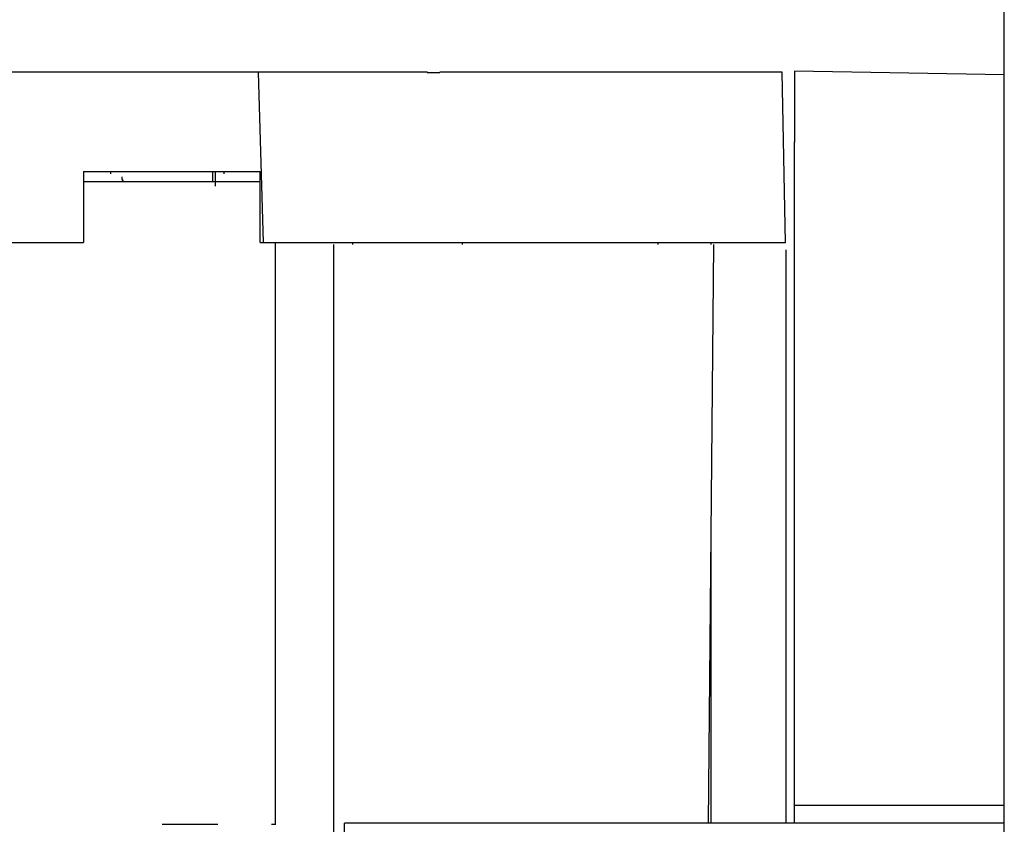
# Model space of a CAD drawing. Header units: millimetres. Extents: x 7187 to 8806, y -3756 to -2918.
# Tile 136 of 250: x 7706 to 7720, y -3224 to -3213. Entities that reach past the tile are written whole.
import ezdxf

# ---------------------------------------------------------------- set-up
doc = ezdxf.new("R2010")
doc.units = ezdxf.units.MM
doc.header["$LTSCALE"] = 3

msp = doc.modelspace()

# ---------------------------------------------------------------- linework, layer by layer
at = {"linetype": 'Continuous', "lineweight": 30}
for p, q in [((7720.268, -3251.626), (7720.268, -3036.226)), ((7709.768, -3213.848), (7705.661, -3213.848)), ((7709.837, -3216.248), (7709.768, -3213.848)), ((7712.147, -3213.848), (7709.768, -3213.848)), ((7717.14, -3213.848), (7712.321, -3213.848)), ((7717.188, -3216.248), (7717.14, -3213.848)), ((7717.312, -3213.83), (7720.268, -3213.881)), ((7717.312, -3224.176), (7717.312, -3214.83)), ((7707.305, -3215.248), (7707.305, -3216.248)), ((7707.305, -3215.248), (7709.79, -3215.248)), ((7707.684, -3215.248), (7707.684, -3215.277)), ((7709.125, -3215.392), (7709.125, -3215.248)), ((7709.159, -3215.452), (7709.159, -3215.248)), ((7709.284, -3215.277), (7709.284, -3215.248)), ((7709.79, -3216.248), (7709.79, -3215.248)), ((7708.414, -3215.392), (7707.305, -3215.392)), ((7709.79, -3215.392), (7709.188, -3215.392)), ((7705.593, -3216.248), (7707.305, -3216.248)), ((7709.79, -3216.248), (7709.837, -3216.248)), ((7709.837, -3216.248), (7712.166, -3216.248)), ((7710.008, -3224.443), (7710.008, -3216.248)), ((7711.09, -3216.248), (7711.09, -3216.276)), ((7712.341, -3216.248), (7717.188, -3216.248)), ((7712.64, -3216.276), (7712.64, -3216.248)), ((7715.39, -3216.248), (7715.39, -3216.276)), ((7716.14, -3216.276), (7716.14, -3216.248)), ((7710.828, -3240.576), (7710.828, -3216.276)), ((7716.101, -3224.426), (7716.178, -3216.276)), ((7717.19, -3216.348), (7717.19, -3224.426)), ((7716.14, -3224.426), (7716.14, -3220.297)), ((7717.312, -3224.426), (7717.312, -3224.176)), ((7720.268, -3224.176), (7717.312, -3224.176)), ((7720.268, -3224.426), (7710.978, -3224.426)), ((7710.978, -3232.426), (7710.978, -3224.426)), ((7713.868, -3224.425), (7713.868, -3224.426))]:
    msp.add_line(p, q, dxfattribs=at)
for points in [[(7712.142, -3213.851, 0), (7712.152, -3213.851, 0), (7712.152, -3213.851, 0), (7712.152, -3213.851, 0), (7712.152, -3213.851, 0), (7712.152, -3213.851, 0), (7712.152, -3213.851, 0), (7712.152, -3213.851, 0), (7712.152, -3213.851, 0), (7712.152, -3213.851, 0), (7712.152, -3213.851, 0), (7712.152, -3213.851, 0), (7712.152, -3213.851, 0), (7712.152, -3213.851, 0), (7712.152, -3213.851, 0), (7712.152, -3213.851, 0), (7712.152, -3213.851, 0), (7712.162, -3213.851, 0), (7712.162, -3213.851, 0), (7712.162, -3213.851, 0), (7712.162, -3213.851, 0), (7712.162, -3213.851, 0), (7712.162, -3213.851, 0), (7712.162, -3213.851, 0), (7712.162, -3213.851, 0), (7712.162, -3213.851, 0), (7712.162, -3213.851, 0), (7712.162, -3213.851, 0), (7712.162, -3213.851, 0), (7712.162, -3213.851, 0), (7712.162, -3213.851, 0), (7712.162, -3213.851, 0), (7712.172, -3213.851, 0), (7712.172, -3213.851, 0), (7712.172, -3213.851, 0), (7712.172, -3213.851, 0), (7712.172, -3213.851, 0), (7712.172, -3213.851, 0), (7712.172, -3213.851, 0), (7712.172, -3213.851, 0), (7712.172, -3213.851, 0), (7712.172, -3213.851, 0), (7712.172, -3213.851, 0), (7712.172, -3213.851, 0), (7712.172, -3213.851, 0), (7712.172, -3213.851, 0), (7712.182, -3213.851, 0), (7712.182, -3213.851, 0), (7712.182, -3213.851, 0), (7712.182, -3213.851, 0), (7712.182, -3213.851, 0), (7712.182, -3213.851, 0), (7712.182, -3213.851, 0), (7712.182, -3213.851, 0), (7712.182, -3213.851, 0), (7712.182, -3213.851, 0), (7712.182, -3213.851, 0), (7712.182, -3213.851, 0), (7712.182, -3213.851, 0), (7712.182, -3213.851, 0), (7712.192, -3213.851, 0), (7712.192, -3213.851, 0), (7712.192, -3213.851, 0), (7712.192, -3213.851, 0), (7712.192, -3213.851, 0), (7712.192, -3213.851, 0), (7712.192, -3213.851, 0), (7712.192, -3213.851, 0), (7712.192, -3213.851, 0), (7712.192, -3213.851, 0), (7712.192, -3213.851, 0), (7712.192, -3213.851, 0), (7712.192, -3213.851, 0), (7712.192, -3213.851, 0), (7712.202, -3213.851, 0), (7712.202, -3213.851, 0), (7712.202, -3213.851, 0), (7712.202, -3213.851, 0), (7712.202, -3213.851, 0), (7712.202, -3213.851, 0), (7712.202, -3213.851, 0), (7712.202, -3213.851, 0), (7712.202, -3213.851, 0), (7712.202, -3213.851, 0), (7712.202, -3213.851, 0), (7712.202, -3213.851, 0), (7712.202, -3213.851, 0), (7712.212, -3213.851, 0), (7712.212, -3213.851, 0), (7712.212, -3213.851, 0), (7712.212, -3213.851, 0), (7712.212, -3213.851, 0), (7712.212, -3213.851, 0), (7712.212, -3213.851, 0), (7712.212, -3213.851, 0), (7712.212, -3213.851, 0), (7712.212, -3213.851, 0), (7712.212, -3213.851, 0), (7712.212, -3213.851, 0), (7712.212, -3213.851, 0), (7712.222, -3213.851, 0), (7712.222, -3213.851, 0), (7712.222, -3213.851, 0), (7712.222, -3213.851, 0), (7712.222, -3213.851, 0), (7712.222, -3213.851, 0), (7712.222, -3213.851, 0), (7712.222, -3213.851, 0), (7712.222, -3213.851, 0), (7712.222, -3213.851, 0), (7712.222, -3213.851, 0), (7712.222, -3213.851, 0), (7712.232, -3213.851, 0), (7712.232, -3213.851, 0), (7712.232, -3213.851, 0), (7712.232, -3213.851, 0), (7712.232, -3213.851, 0), (7712.232, -3213.851, 0), (7712.232, -3213.851, 0), (7712.232, -3213.851, 0), (7712.232, -3213.851, 0), (7712.232, -3213.851, 0), (7712.232, -3213.851, 0), (7712.232, -3213.851, 0), (7712.242, -3213.851, 0), (7712.242, -3213.851, 0), (7712.242, -3213.851, 0), (7712.242, -3213.851, 0), (7712.242, -3213.851, 0), (7712.242, -3213.851, 0), (7712.242, -3213.851, 0), (7712.242, -3213.851, 0), (7712.242, -3213.851, 0), (7712.242, -3213.851, 0), (7712.242, -3213.851, 0), (7712.242, -3213.851, 0), (7712.242, -3213.851, 0), (7712.252, -3213.851, 0), (7712.252, -3213.851, 0), (7712.252, -3213.851, 0), (7712.252, -3213.851, 0), (7712.252, -3213.851, 0), (7712.252, -3213.851, 0), (7712.252, -3213.851, 0), (7712.252, -3213.851, 0), (7712.252, -3213.851, 0), (7712.252, -3213.851, 0), (7712.252, -3213.851, 0), (7712.252, -3213.851, 0), (7712.262, -3213.851, 0), (7712.262, -3213.851, 0), (7712.262, -3213.851, 0), (7712.262, -3213.851, 0), (7712.262, -3213.851, 0), (7712.262, -3213.851, 0), (7712.262, -3213.851, 0), (7712.262, -3213.851, 0), (7712.262, -3213.851, 0), (7712.262, -3213.851, 0), (7712.262, -3213.851, 0), (7712.272, -3213.851, 0), (7712.272, -3213.851, 0), (7712.272, -3213.851, 0), (7712.272, -3213.851, 0), (7712.272, -3213.851, 0), (7712.272, -3213.851, 0), (7712.272, -3213.851, 0), (7712.272, -3213.851, 0), (7712.272, -3213.851, 0), (7712.272, -3213.851, 0), (7712.272, -3213.851, 0), (7712.272, -3213.851, 0), (7712.282, -3213.851, 0), (7712.282, -3213.851, 0), (7712.282, -3213.851, 0), (7712.282, -3213.851, 0), (7712.282, -3213.851, 0), (7712.282, -3213.851, 0), (7712.282, -3213.851, 0), (7712.282, -3213.851, 0), (7712.282, -3213.851, 0), (7712.282, -3213.851, 0), (7712.282, -3213.851, 0), (7712.282, -3213.851, 0), (7712.292, -3213.851, 0), (7712.292, -3213.851, 0), (7712.292, -3213.851, 0), (7712.292, -3213.851, 0), (7712.292, -3213.851, 0), (7712.292, -3213.851, 0), (7712.292, -3213.851, 0), (7712.292, -3213.851, 0), (7712.292, -3213.851, 0), (7712.292, -3213.851, 0), (7712.292, -3213.851, 0), (7712.292, -3213.851, 0), (7712.302, -3213.851, 0), (7712.302, -3213.851, 0), (7712.302, -3213.851, 0), (7712.302, -3213.851, 0), (7712.302, -3213.851, 0), (7712.302, -3213.851, 0), (7712.302, -3213.851, 0), (7712.302, -3213.851, 0), (7712.302, -3213.851, 0), (7712.302, -3213.851, 0), (7712.302, -3213.851, 0), (7712.312, -3213.851, 0), (7712.312, -3213.851, 0), (7712.312, -3213.851, 0), (7712.312, -3213.851, 0), (7712.312, -3213.851, 0), (7712.312, -3213.851, 0), (7712.312, -3213.851, 0), (7712.312, -3213.851, 0), (7712.312, -3213.851, 0), (7712.312, -3213.851, 0), (7712.312, -3213.851, 0), (7712.312, -3213.851, 0), (7712.322, -3213.851, 0), (7712.322, -3213.851, 0), (7712.322, -3213.851, 0), (7712.322, -3213.851, 0), (7712.322, -3213.851, 0)], [(7717.312, -3213.831, 0), (7717.312, -3213.831, 0), (7717.312, -3213.831, 0), (7717.312, -3213.831, 0), (7717.312, -3213.831, 0), (7717.312, -3213.831, 0), (7717.312, -3213.831, 0), (7717.312, -3213.831, 0), (7717.312, -3213.841, 0), (7717.312, -3213.841, 0), (7717.312, -3213.841, 0), (7717.312, -3213.841, 0), (7717.312, -3213.841, 0), (7717.312, -3213.841, 0), (7717.312, -3213.841, 0), (7717.312, -3213.841, 0), (7717.312, -3213.841, 0), (7717.312, -3213.841, 0), (7717.312, -3213.841, 0), (7717.312, -3213.851, 0), (7717.312, -3213.851, 0), (7717.312, -3213.851, 0), (7717.312, -3213.851, 0), (7717.312, -3213.851, 0), (7717.312, -3213.851, 0), (7717.312, -3213.851, 0), (7717.312, -3213.851, 0), (7717.312, -3213.851, 0), (7717.312, -3213.861, 0), (7717.312, -3213.861, 0), (7717.312, -3213.861, 0), (7717.312, -3213.861, 0), (7717.312, -3213.861, 0), (7717.312, -3213.861, 0), (7717.312, -3213.861, 0), (7717.312, -3213.861, 0), (7717.312, -3213.871, 0), (7717.312, -3213.871, 0), (7717.312, -3213.871, 0), (7717.312, -3213.871, 0), (7717.312, -3213.871, 0), (7717.312, -3213.871, 0), (7717.312, -3213.881, 0), (7717.312, -3213.881, 0), (7717.312, -3213.881, 0), (7717.312, -3213.881, 0), (7717.312, -3213.881, 0), (7717.312, -3213.891, 0), (7717.312, -3213.891, 0), (7717.312, -3213.891, 0), (7717.312, -3213.891, 0), (7717.312, -3213.891, 0), (7717.312, -3213.901, 0), (7717.312, -3213.901, 0), (7717.312, -3213.901, 0), (7717.312, -3213.901, 0), (7717.312, -3213.911, 0), (7717.312, -3213.911, 0), (7717.312, -3213.911, 0), (7717.312, -3213.911, 0), (7717.312, -3213.921, 0), (7717.312, -3213.921, 0), (7717.312, -3213.921, 0), (7717.312, -3213.921, 0), (7717.312, -3213.931, 0), (7717.312, -3213.931, 0), (7717.312, -3213.931, 0), (7717.312, -3213.941, 0), (7717.312, -3213.941, 0), (7717.312, -3213.941, 0), (7717.312, -3213.951, 0), (7717.312, -3213.951, 0), (7717.312, -3213.951, 0), (7717.312, -3213.961, 0), (7717.312, -3213.961, 0), (7717.312, -3213.961, 0), (7717.312, -3213.971, 0), (7717.312, -3213.971, 0), (7717.312, -3213.971, 0), (7717.312, -3213.981, 0), (7717.312, -3213.981, 0), (7717.312, -3213.981, 0), (7717.312, -3213.991, 0), (7717.312, -3213.991, 0), (7717.312, -3214.001, 0), (7717.312, -3214.001, 0), (7717.312, -3214.001, 0), (7717.312, -3214.011, 0), (7717.312, -3214.011, 0), (7717.312, -3214.021, 0), (7717.312, -3214.021, 0), (7717.312, -3214.031, 0), (7717.312, -3214.031, 0), (7717.312, -3214.031, 0), (7717.312, -3214.041, 0), (7717.312, -3214.041, 0), (7717.312, -3214.051, 0), (7717.312, -3214.051, 0), (7717.312, -3214.061, 0), (7717.312, -3214.061, 0), (7717.312, -3214.071, 0), (7717.312, -3214.071, 0), (7717.312, -3214.071, 0), (7717.312, -3214.081, 0), (7717.312, -3214.081, 0), (7717.312, -3214.091, 0), (7717.312, -3214.091, 0), (7717.312, -3214.101, 0), (7717.312, -3214.101, 0), (7717.312, -3214.111, 0), (7717.312, -3214.111, 0), (7717.312, -3214.121, 0), (7717.312, -3214.121, 0), (7717.312, -3214.131, 0), (7717.312, -3214.131, 0), (7717.312, -3214.141, 0), (7717.312, -3214.141, 0), (7717.312, -3214.151, 0), (7717.312, -3214.151, 0), (7717.312, -3214.161, 0), (7717.312, -3214.171, 0), (7717.312, -3214.171, 0), (7717.312, -3214.181, 0), (7717.312, -3214.181, 0), (7717.312, -3214.191, 0), (7717.312, -3214.191, 0), (7717.312, -3214.201, 0), (7717.312, -3214.201, 0), (7717.312, -3214.211, 0), (7717.312, -3214.211, 0), (7717.312, -3214.221, 0), (7717.312, -3214.231, 0), (7717.312, -3214.231, 0), (7717.312, -3214.241, 0), (7717.312, -3214.241, 0), (7717.312, -3214.251, 0), (7717.312, -3214.251, 0), (7717.312, -3214.261, 0), (7717.312, -3214.271, 0), (7717.312, -3214.271, 0), (7717.312, -3214.281, 0), (7717.312, -3214.281, 0), (7717.312, -3214.291, 0), (7717.312, -3214.291, 0), (7717.312, -3214.301, 0), (7717.312, -3214.311, 0), (7717.312, -3214.311, 0), (7717.312, -3214.321, 0), (7717.312, -3214.321, 0), (7717.312, -3214.331, 0), (7717.312, -3214.341, 0), (7717.312, -3214.341, 0), (7717.312, -3214.351, 0), (7717.312, -3214.361, 0), (7717.312, -3214.361, 0), (7717.312, -3214.371, 0), (7717.312, -3214.371, 0), (7717.312, -3214.381, 0), (7717.312, -3214.391, 0), (7717.312, -3214.391, 0), (7717.312, -3214.401, 0), (7717.312, -3214.411, 0), (7717.312, -3214.411, 0), (7717.312, -3214.421, 0), (7717.312, -3214.421, 0), (7717.312, -3214.431, 0), (7717.312, -3214.441, 0), (7717.312, -3214.441, 0), (7717.312, -3214.451, 0), (7717.312, -3214.461, 0), (7717.312, -3214.461, 0), (7717.312, -3214.471, 0), (7717.312, -3214.481, 0), (7717.312, -3214.481, 0), (7717.312, -3214.491, 0), (7717.312, -3214.501, 0), (7717.312, -3214.501, 0), (7717.312, -3214.511, 0), (7717.312, -3214.521, 0), (7717.312, -3214.521, 0), (7717.312, -3214.531, 0), (7717.312, -3214.541, 0), (7717.312, -3214.541, 0), (7717.312, -3214.551, 0), (7717.312, -3214.561, 0), (7717.312, -3214.561, 0), (7717.312, -3214.571, 0), (7717.312, -3214.581, 0), (7717.312, -3214.581, 0), (7717.312, -3214.591, 0), (7717.312, -3214.601, 0), (7717.312, -3214.601, 0), (7717.312, -3214.611, 0), (7717.312, -3214.621, 0), (7717.312, -3214.631, 0), (7717.312, -3214.631, 0), (7717.312, -3214.641, 0), (7717.312, -3214.651, 0), (7717.312, -3214.651, 0), (7717.312, -3214.661, 0), (7717.312, -3214.671, 0), (7717.312, -3214.671, 0), (7717.312, -3214.681, 0), (7717.312, -3214.691, 0), (7717.312, -3214.691, 0), (7717.312, -3214.701, 0), (7717.312, -3214.711, 0), (7717.312, -3214.721, 0), (7717.312, -3214.721, 0), (7717.312, -3214.731, 0), (7717.312, -3214.741, 0), (7717.312, -3214.741, 0), (7717.312, -3214.751, 0), (7717.312, -3214.761, 0), (7717.312, -3214.761, 0), (7717.312, -3214.771, 0), (7717.312, -3214.781, 0), (7717.312, -3214.791, 0), (7717.312, -3214.791, 0), (7717.312, -3214.801, 0), (7717.312, -3214.811, 0), (7717.312, -3214.811, 0), (7717.312, -3214.821, 0), (7717.312, -3214.831, 0)], [(7707.842, -3215.321, 0), (7707.842, -3215.321, 0), (7707.842, -3215.321, 0), (7707.842, -3215.331, 0), (7707.842, -3215.331, 0), (7707.842, -3215.331, 0), (7707.842, -3215.331, 0), (7707.842, -3215.331, 0), (7707.842, -3215.331, 0), (7707.842, -3215.331, 0), (7707.842, -3215.331, 0), (7707.842, -3215.331, 0), (7707.842, -3215.331, 0), (7707.842, -3215.331, 0), (7707.842, -3215.331, 0), (7707.842, -3215.331, 0), (7707.842, -3215.331, 0), (7707.842, -3215.331, 0), (7707.842, -3215.331, 0), (7707.842, -3215.331, 0), (7707.842, -3215.331, 0), (7707.842, -3215.341, 0), (7707.842, -3215.341, 0), (7707.842, -3215.341, 0), (7707.842, -3215.341, 0), (7707.842, -3215.341, 0), (7707.842, -3215.341, 0), (7707.842, -3215.341, 0), (7707.842, -3215.341, 0), (7707.842, -3215.341, 0), (7707.842, -3215.341, 0), (7707.842, -3215.341, 0), (7707.842, -3215.341, 0), (7707.842, -3215.341, 0), (7707.842, -3215.341, 0), (7707.842, -3215.341, 0), (7707.842, -3215.341, 0), (7707.842, -3215.341, 0), (7707.842, -3215.341, 0), (7707.842, -3215.351, 0), (7707.842, -3215.351, 0), (7707.842, -3215.351, 0), (7707.842, -3215.351, 0), (7707.842, -3215.351, 0), (7707.842, -3215.351, 0), (7707.842, -3215.351, 0), (7707.842, -3215.351, 0), (7707.842, -3215.351, 0), (7707.842, -3215.351, 0), (7707.842, -3215.351, 0), (7707.842, -3215.351, 0), (7707.842, -3215.351, 0), (7707.842, -3215.351, 0), (7707.842, -3215.351, 0), (7707.842, -3215.351, 0), (7707.842, -3215.351, 0), (7707.842, -3215.351, 0), (7707.842, -3215.351, 0), (7707.842, -3215.351, 0), (7707.842, -3215.361, 0), (7707.842, -3215.361, 0), (7707.842, -3215.361, 0), (7707.842, -3215.361, 0), (7707.842, -3215.361, 0), (7707.842, -3215.361, 0), (7707.842, -3215.361, 0), (7707.842, -3215.361, 0), (7707.842, -3215.361, 0), (7707.842, -3215.361, 0), (7707.842, -3215.361, 0), (7707.842, -3215.361, 0), (7707.852, -3215.361, 0), (7707.852, -3215.361, 0), (7707.852, -3215.361, 0), (7707.852, -3215.361, 0), (7707.852, -3215.361, 0), (7707.852, -3215.361, 0), (7707.852, -3215.361, 0), (7707.852, -3215.361, 0), (7707.852, -3215.361, 0), (7707.852, -3215.361, 0), (7707.852, -3215.371, 0), (7707.852, -3215.371, 0), (7707.852, -3215.371, 0), (7707.852, -3215.371, 0), (7707.852, -3215.371, 0), (7707.852, -3215.371, 0), (7707.852, -3215.371, 0), (7707.852, -3215.371, 0), (7707.852, -3215.371, 0), (7707.852, -3215.371, 0), (7707.852, -3215.371, 0), (7707.852, -3215.371, 0), (7707.852, -3215.371, 0), (7707.852, -3215.371, 0), (7707.852, -3215.371, 0), (7707.852, -3215.371, 0), (7707.852, -3215.371, 0), (7707.852, -3215.371, 0), (7707.852, -3215.371, 0), (7707.852, -3215.371, 0), (7707.852, -3215.371, 0), (7707.852, -3215.371, 0), (7707.852, -3215.371, 0), (7707.852, -3215.371, 0), (7707.852, -3215.371, 0), (7707.852, -3215.371, 0), (7707.852, -3215.371, 0), (7707.852, -3215.381, 0), (7707.852, -3215.381, 0), (7707.852, -3215.381, 0), (7707.862, -3215.381, 0), (7707.862, -3215.381, 0), (7707.862, -3215.381, 0), (7707.862, -3215.381, 0), (7707.862, -3215.381, 0), (7707.862, -3215.381, 0), (7707.862, -3215.381, 0), (7707.862, -3215.381, 0), (7707.862, -3215.381, 0), (7707.862, -3215.381, 0), (7707.862, -3215.381, 0), (7707.862, -3215.381, 0), (7707.862, -3215.381, 0), (7707.862, -3215.381, 0), (7707.862, -3215.381, 0), (7707.862, -3215.381, 0), (7707.862, -3215.381, 0), (7707.862, -3215.381, 0), (7707.862, -3215.381, 0), (7707.862, -3215.381, 0), (7707.862, -3215.381, 0), (7707.862, -3215.381, 0), (7707.862, -3215.381, 0), (7707.862, -3215.381, 0), (7707.862, -3215.381, 0), (7707.862, -3215.381, 0), (7707.862, -3215.381, 0), (7707.862, -3215.381, 0), (7707.872, -3215.381, 0), (7707.872, -3215.381, 0), (7707.872, -3215.391, 0), (7707.872, -3215.391, 0), (7707.872, -3215.391, 0), (7707.872, -3215.391, 0), (7707.872, -3215.391, 0), (7707.872, -3215.391, 0), (7707.872, -3215.391, 0), (7707.872, -3215.391, 0), (7707.872, -3215.391, 0), (7707.872, -3215.391, 0), (7707.872, -3215.391, 0), (7707.872, -3215.391, 0), (7707.872, -3215.391, 0), (7707.872, -3215.391, 0), (7707.872, -3215.391, 0), (7707.872, -3215.391, 0), (7707.872, -3215.391, 0), (7707.872, -3215.391, 0), (7707.872, -3215.391, 0)], [(7709.192, -3215.391, 0), (7709.182, -3215.391, 0), (7709.182, -3215.391, 0), (7709.182, -3215.391, 0), (7709.182, -3215.391, 0), (7709.182, -3215.391, 0), (7709.182, -3215.391, 0), (7709.182, -3215.391, 0), (7709.172, -3215.391, 0), (7709.172, -3215.391, 0), (7709.172, -3215.391, 0), (7709.172, -3215.391, 0), (7709.172, -3215.391, 0), (7709.172, -3215.391, 0), (7709.172, -3215.391, 0), (7709.172, -3215.391, 0), (7709.162, -3215.391, 0), (7709.162, -3215.391, 0), (7709.162, -3215.391, 0), (7709.162, -3215.391, 0), (7709.162, -3215.391, 0), (7709.162, -3215.391, 0), (7709.162, -3215.391, 0), (7709.152, -3215.391, 0), (7709.152, -3215.391, 0), (7709.152, -3215.391, 0), (7709.152, -3215.391, 0), (7709.152, -3215.391, 0), (7709.152, -3215.391, 0), (7709.152, -3215.391, 0), (7709.142, -3215.391, 0), (7709.142, -3215.391, 0), (7709.142, -3215.391, 0), (7709.142, -3215.391, 0), (7709.142, -3215.391, 0), (7709.142, -3215.391, 0), (7709.142, -3215.391, 0), (7709.132, -3215.391, 0), (7709.132, -3215.391, 0), (7709.132, -3215.391, 0), (7709.132, -3215.391, 0), (7709.132, -3215.391, 0), (7709.132, -3215.391, 0), (7709.122, -3215.391, 0), (7709.122, -3215.391, 0), (7709.122, -3215.391, 0), (7709.122, -3215.391, 0), (7709.122, -3215.391, 0), (7709.122, -3215.391, 0), (7709.112, -3215.391, 0), (7709.112, -3215.391, 0), (7709.112, -3215.391, 0), (7709.112, -3215.391, 0), (7709.112, -3215.391, 0), (7709.112, -3215.391, 0), (7709.102, -3215.391, 0), (7709.102, -3215.391, 0), (7709.102, -3215.391, 0), (7709.102, -3215.391, 0), (7709.102, -3215.391, 0), (7709.102, -3215.391, 0), (7709.092, -3215.391, 0), (7709.092, -3215.391, 0), (7709.092, -3215.391, 0), (7709.092, -3215.391, 0), (7709.092, -3215.391, 0), (7709.082, -3215.391, 0), (7709.082, -3215.391, 0), (7709.082, -3215.391, 0), (7709.082, -3215.391, 0), (7709.082, -3215.391, 0), (7709.072, -3215.391, 0), (7709.072, -3215.391, 0), (7709.072, -3215.391, 0), (7709.072, -3215.391, 0), (7709.072, -3215.391, 0), (7709.072, -3215.391, 0), (7709.062, -3215.391, 0), (7709.062, -3215.391, 0), (7709.062, -3215.391, 0), (7709.062, -3215.391, 0), (7709.062, -3215.391, 0), (7709.052, -3215.391, 0), (7709.052, -3215.391, 0), (7709.052, -3215.391, 0), (7709.052, -3215.391, 0), (7709.042, -3215.391, 0), (7709.042, -3215.391, 0), (7709.042, -3215.391, 0), (7709.042, -3215.391, 0), (7709.042, -3215.391, 0), (7709.032, -3215.391, 0), (7709.032, -3215.391, 0), (7709.032, -3215.391, 0), (7709.032, -3215.391, 0), (7709.032, -3215.391, 0), (7709.022, -3215.391, 0), (7709.022, -3215.391, 0), (7709.022, -3215.391, 0), (7709.022, -3215.391, 0), (7709.022, -3215.391, 0), (7709.012, -3215.391, 0), (7709.012, -3215.391, 0), (7709.012, -3215.391, 0), (7709.012, -3215.391, 0), (7709.002, -3215.391, 0), (7709.002, -3215.391, 0), (7709.002, -3215.391, 0), (7709.002, -3215.391, 0), (7709.002, -3215.391, 0), (7708.992, -3215.391, 0), (7708.992, -3215.391, 0), (7708.992, -3215.391, 0), (7708.992, -3215.391, 0), (7708.982, -3215.391, 0), (7708.982, -3215.391, 0), (7708.982, -3215.391, 0), (7708.982, -3215.391, 0), (7708.982, -3215.391, 0), (7708.972, -3215.391, 0), (7708.972, -3215.391, 0), (7708.972, -3215.391, 0), (7708.972, -3215.391, 0), (7708.962, -3215.391, 0), (7708.962, -3215.391, 0), (7708.962, -3215.391, 0), (7708.962, -3215.391, 0), (7708.952, -3215.391, 0), (7708.952, -3215.391, 0), (7708.952, -3215.391, 0), (7708.952, -3215.391, 0), (7708.952, -3215.391, 0), (7708.942, -3215.391, 0), (7708.942, -3215.391, 0), (7708.942, -3215.391, 0), (7708.942, -3215.391, 0), (7708.932, -3215.391, 0), (7708.932, -3215.391, 0), (7708.932, -3215.391, 0), (7708.932, -3215.391, 0), (7708.922, -3215.391, 0), (7708.922, -3215.391, 0), (7708.922, -3215.391, 0), (7708.922, -3215.391, 0), (7708.912, -3215.391, 0), (7708.912, -3215.391, 0), (7708.912, -3215.391, 0), (7708.912, -3215.391, 0), (7708.902, -3215.391, 0), (7708.902, -3215.391, 0), (7708.902, -3215.391, 0), (7708.902, -3215.391, 0), (7708.892, -3215.391, 0), (7708.892, -3215.391, 0), (7708.892, -3215.391, 0), (7708.892, -3215.391, 0), (7708.882, -3215.391, 0), (7708.882, -3215.391, 0), (7708.882, -3215.391, 0), (7708.882, -3215.391, 0), (7708.872, -3215.391, 0), (7708.872, -3215.391, 0), (7708.872, -3215.391, 0), (7708.872, -3215.391, 0), (7708.862, -3215.391, 0), (7708.862, -3215.391, 0), (7708.862, -3215.391, 0), (7708.862, -3215.391, 0), (7708.852, -3215.391, 0), (7708.852, -3215.391, 0), (7708.852, -3215.391, 0), (7708.852, -3215.391, 0), (7708.842, -3215.391, 0), (7708.842, -3215.391, 0), (7708.842, -3215.391, 0), (7708.842, -3215.391, 0), (7708.832, -3215.391, 0), (7708.832, -3215.391, 0), (7708.832, -3215.391, 0), (7708.832, -3215.391, 0), (7708.822, -3215.391, 0), (7708.822, -3215.391, 0), (7708.822, -3215.391, 0), (7708.822, -3215.391, 0), (7708.812, -3215.391, 0), (7708.812, -3215.391, 0), (7708.812, -3215.391, 0), (7708.812, -3215.391, 0), (7708.802, -3215.391, 0), (7708.802, -3215.391, 0), (7708.802, -3215.391, 0), (7708.802, -3215.391, 0), (7708.792, -3215.391, 0), (7708.792, -3215.391, 0), (7708.792, -3215.391, 0), (7708.792, -3215.391, 0), (7708.782, -3215.391, 0), (7708.782, -3215.391, 0), (7708.782, -3215.391, 0), (7708.782, -3215.391, 0), (7708.772, -3215.391, 0), (7708.772, -3215.391, 0), (7708.772, -3215.391, 0), (7708.772, -3215.391, 0), (7708.762, -3215.391, 0), (7708.762, -3215.391, 0), (7708.762, -3215.391, 0), (7708.752, -3215.391, 0), (7708.752, -3215.391, 0), (7708.752, -3215.391, 0), (7708.752, -3215.391, 0), (7708.742, -3215.391, 0), (7708.742, -3215.391, 0), (7708.742, -3215.391, 0), (7708.742, -3215.391, 0), (7708.732, -3215.391, 0), (7708.732, -3215.391, 0), (7708.732, -3215.391, 0), (7708.732, -3215.391, 0), (7708.722, -3215.391, 0), (7708.722, -3215.391, 0), (7708.722, -3215.391, 0), (7708.722, -3215.391, 0), (7708.712, -3215.391, 0), (7708.712, -3215.391, 0), (7708.712, -3215.391, 0), (7708.712, -3215.391, 0), (7708.702, -3215.391, 0), (7708.702, -3215.391, 0), (7708.702, -3215.391, 0), (7708.702, -3215.391, 0), (7708.692, -3215.391, 0), (7708.692, -3215.391, 0), (7708.692, -3215.391, 0), (7708.692, -3215.391, 0), (7708.682, -3215.391, 0), (7708.682, -3215.391, 0), (7708.682, -3215.391, 0), (7708.672, -3215.391, 0), (7708.672, -3215.391, 0), (7708.672, -3215.391, 0), (7708.672, -3215.391, 0), (7708.662, -3215.391, 0), (7708.662, -3215.391, 0), (7708.662, -3215.391, 0), (7708.662, -3215.391, 0), (7708.652, -3215.391, 0), (7708.652, -3215.391, 0), (7708.652, -3215.391, 0), (7708.652, -3215.391, 0), (7708.642, -3215.391, 0), (7708.642, -3215.391, 0), (7708.642, -3215.391, 0), (7708.642, -3215.391, 0), (7708.632, -3215.391, 0), (7708.632, -3215.391, 0), (7708.632, -3215.391, 0), (7708.632, -3215.391, 0), (7708.622, -3215.391, 0), (7708.622, -3215.391, 0), (7708.622, -3215.391, 0), (7708.622, -3215.391, 0), (7708.612, -3215.391, 0), (7708.612, -3215.391, 0), (7708.612, -3215.391, 0), (7708.612, -3215.391, 0), (7708.602, -3215.391, 0), (7708.602, -3215.391, 0), (7708.602, -3215.391, 0), (7708.602, -3215.391, 0), (7708.592, -3215.391, 0), (7708.592, -3215.391, 0), (7708.592, -3215.391, 0), (7708.592, -3215.391, 0), (7708.582, -3215.391, 0), (7708.582, -3215.391, 0), (7708.582, -3215.391, 0), (7708.582, -3215.391, 0), (7708.572, -3215.391, 0), (7708.572, -3215.391, 0), (7708.572, -3215.391, 0), (7708.572, -3215.391, 0), (7708.562, -3215.391, 0), (7708.562, -3215.391, 0), (7708.562, -3215.391, 0), (7708.562, -3215.391, 0), (7708.552, -3215.391, 0), (7708.552, -3215.391, 0), (7708.552, -3215.391, 0), (7708.552, -3215.391, 0), (7708.542, -3215.391, 0), (7708.542, -3215.391, 0), (7708.542, -3215.391, 0), (7708.542, -3215.391, 0), (7708.542, -3215.391, 0), (7708.532, -3215.391, 0), (7708.532, -3215.391, 0), (7708.532, -3215.391, 0), (7708.532, -3215.391, 0), (7708.522, -3215.391, 0), (7708.522, -3215.391, 0), (7708.522, -3215.391, 0), (7708.522, -3215.391, 0), (7708.512, -3215.391, 0), (7708.512, -3215.391, 0), (7708.512, -3215.391, 0), (7708.512, -3215.391, 0), (7708.512, -3215.391, 0), (7708.502, -3215.391, 0), (7708.502, -3215.391, 0), (7708.502, -3215.391, 0), (7708.502, -3215.391, 0), (7708.492, -3215.391, 0), (7708.492, -3215.391, 0), (7708.492, -3215.391, 0), (7708.492, -3215.391, 0), (7708.492, -3215.391, 0), (7708.482, -3215.391, 0), (7708.482, -3215.391, 0), (7708.482, -3215.391, 0), (7708.482, -3215.391, 0), (7708.472, -3215.391, 0), (7708.472, -3215.391, 0), (7708.472, -3215.391, 0), (7708.472, -3215.391, 0), (7708.472, -3215.391, 0), (7708.462, -3215.391, 0), (7708.462, -3215.391, 0), (7708.462, -3215.391, 0), (7708.462, -3215.391, 0), (7708.462, -3215.391, 0), (7708.452, -3215.391, 0), (7708.452, -3215.391, 0), (7708.452, -3215.391, 0), (7708.452, -3215.391, 0), (7708.442, -3215.391, 0), (7708.442, -3215.391, 0), (7708.442, -3215.391, 0), (7708.442, -3215.391, 0), (7708.442, -3215.391, 0), (7708.432, -3215.391, 0), (7708.432, -3215.391, 0), (7708.432, -3215.391, 0), (7708.432, -3215.391, 0), (7708.432, -3215.391, 0), (7708.422, -3215.391, 0), (7708.422, -3215.391, 0), (7708.422, -3215.391, 0), (7708.422, -3215.391, 0), (7708.422, -3215.391, 0), (7708.412, -3215.391, 0), (7708.412, -3215.391, 0)], [(7712.342, -3216.251, 0), (7712.342, -3216.251, 0), (7712.342, -3216.251, 0), (7712.342, -3216.251, 0), (7712.342, -3216.251, 0), (7712.332, -3216.251, 0), (7712.332, -3216.251, 0), (7712.332, -3216.251, 0), (7712.332, -3216.251, 0), (7712.332, -3216.251, 0), (7712.332, -3216.251, 0), (7712.332, -3216.251, 0), (7712.332, -3216.251, 0), (7712.332, -3216.251, 0), (7712.332, -3216.251, 0), (7712.332, -3216.251, 0), (7712.322, -3216.251, 0), (7712.322, -3216.251, 0), (7712.322, -3216.251, 0), (7712.322, -3216.251, 0), (7712.322, -3216.251, 0), (7712.322, -3216.251, 0), (7712.322, -3216.251, 0), (7712.322, -3216.251, 0), (7712.322, -3216.251, 0), (7712.322, -3216.251, 0), (7712.322, -3216.251, 0), (7712.322, -3216.251, 0), (7712.312, -3216.251, 0), (7712.312, -3216.251, 0), (7712.312, -3216.251, 0), (7712.312, -3216.251, 0), (7712.312, -3216.251, 0), (7712.312, -3216.251, 0), (7712.312, -3216.251, 0), (7712.312, -3216.251, 0), (7712.312, -3216.251, 0), (7712.312, -3216.251, 0), (7712.312, -3216.251, 0), (7712.312, -3216.251, 0), (7712.302, -3216.251, 0), (7712.302, -3216.251, 0), (7712.302, -3216.251, 0), (7712.302, -3216.251, 0), (7712.302, -3216.251, 0), (7712.302, -3216.251, 0), (7712.302, -3216.251, 0), (7712.302, -3216.251, 0), (7712.302, -3216.251, 0), (7712.302, -3216.251, 0), (7712.302, -3216.251, 0), (7712.292, -3216.251, 0), (7712.292, -3216.251, 0), (7712.292, -3216.251, 0), (7712.292, -3216.251, 0), (7712.292, -3216.251, 0), (7712.292, -3216.251, 0), (7712.292, -3216.251, 0), (7712.292, -3216.251, 0), (7712.292, -3216.251, 0), (7712.292, -3216.251, 0), (7712.292, -3216.251, 0), (7712.292, -3216.251, 0), (7712.282, -3216.251, 0), (7712.282, -3216.251, 0), (7712.282, -3216.251, 0), (7712.282, -3216.251, 0), (7712.282, -3216.251, 0), (7712.282, -3216.251, 0), (7712.282, -3216.251, 0), (7712.282, -3216.251, 0), (7712.282, -3216.251, 0), (7712.282, -3216.251, 0), (7712.282, -3216.251, 0), (7712.282, -3216.251, 0), (7712.272, -3216.251, 0), (7712.272, -3216.251, 0), (7712.272, -3216.251, 0), (7712.272, -3216.251, 0), (7712.272, -3216.251, 0), (7712.272, -3216.251, 0), (7712.272, -3216.251, 0), (7712.272, -3216.251, 0), (7712.272, -3216.251, 0), (7712.272, -3216.251, 0), (7712.272, -3216.251, 0), (7712.272, -3216.251, 0), (7712.262, -3216.251, 0), (7712.262, -3216.251, 0), (7712.262, -3216.251, 0), (7712.262, -3216.251, 0), (7712.262, -3216.251, 0), (7712.262, -3216.251, 0), (7712.262, -3216.251, 0), (7712.262, -3216.251, 0), (7712.262, -3216.251, 0), (7712.262, -3216.251, 0), (7712.262, -3216.251, 0), (7712.262, -3216.251, 0), (7712.252, -3216.251, 0), (7712.252, -3216.251, 0), (7712.252, -3216.251, 0), (7712.252, -3216.251, 0), (7712.252, -3216.251, 0), (7712.252, -3216.251, 0), (7712.252, -3216.251, 0), (7712.252, -3216.251, 0), (7712.252, -3216.251, 0), (7712.252, -3216.251, 0), (7712.252, -3216.251, 0), (7712.252, -3216.251, 0), (7712.242, -3216.251, 0), (7712.242, -3216.251, 0), (7712.242, -3216.251, 0), (7712.242, -3216.251, 0), (7712.242, -3216.251, 0), (7712.242, -3216.251, 0), (7712.242, -3216.251, 0), (7712.242, -3216.251, 0), (7712.242, -3216.251, 0), (7712.242, -3216.251, 0), (7712.242, -3216.251, 0), (7712.242, -3216.251, 0), (7712.242, -3216.251, 0), (7712.232, -3216.251, 0), (7712.232, -3216.251, 0), (7712.232, -3216.251, 0), (7712.232, -3216.251, 0), (7712.232, -3216.251, 0), (7712.232, -3216.251, 0), (7712.232, -3216.251, 0), (7712.232, -3216.251, 0), (7712.232, -3216.251, 0), (7712.232, -3216.251, 0), (7712.232, -3216.251, 0), (7712.232, -3216.251, 0), (7712.232, -3216.251, 0), (7712.222, -3216.251, 0), (7712.222, -3216.251, 0), (7712.222, -3216.251, 0), (7712.222, -3216.251, 0), (7712.222, -3216.251, 0), (7712.222, -3216.251, 0), (7712.222, -3216.251, 0), (7712.222, -3216.251, 0), (7712.222, -3216.251, 0), (7712.222, -3216.251, 0), (7712.222, -3216.251, 0), (7712.222, -3216.251, 0), (7712.222, -3216.251, 0), (7712.212, -3216.251, 0), (7712.212, -3216.251, 0), (7712.212, -3216.251, 0), (7712.212, -3216.251, 0), (7712.212, -3216.251, 0), (7712.212, -3216.251, 0), (7712.212, -3216.251, 0), (7712.212, -3216.251, 0), (7712.212, -3216.251, 0), (7712.212, -3216.251, 0), (7712.212, -3216.251, 0), (7712.212, -3216.251, 0), (7712.212, -3216.251, 0), (7712.202, -3216.251, 0), (7712.202, -3216.251, 0), (7712.202, -3216.251, 0), (7712.202, -3216.251, 0), (7712.202, -3216.251, 0), (7712.202, -3216.251, 0), (7712.202, -3216.251, 0), (7712.202, -3216.251, 0), (7712.202, -3216.251, 0), (7712.202, -3216.251, 0), (7712.202, -3216.251, 0), (7712.202, -3216.251, 0), (7712.202, -3216.251, 0), (7712.202, -3216.251, 0), (7712.192, -3216.251, 0), (7712.192, -3216.251, 0), (7712.192, -3216.251, 0), (7712.192, -3216.251, 0), (7712.192, -3216.251, 0), (7712.192, -3216.251, 0), (7712.192, -3216.251, 0), (7712.192, -3216.251, 0), (7712.192, -3216.251, 0), (7712.192, -3216.251, 0), (7712.192, -3216.251, 0), (7712.192, -3216.251, 0), (7712.192, -3216.251, 0), (7712.192, -3216.251, 0), (7712.192, -3216.251, 0), (7712.182, -3216.251, 0), (7712.182, -3216.251, 0), (7712.182, -3216.251, 0), (7712.182, -3216.251, 0), (7712.182, -3216.251, 0), (7712.182, -3216.251, 0), (7712.182, -3216.251, 0), (7712.182, -3216.251, 0), (7712.182, -3216.251, 0), (7712.182, -3216.251, 0), (7712.182, -3216.251, 0), (7712.182, -3216.251, 0), (7712.182, -3216.251, 0), (7712.182, -3216.251, 0), (7712.182, -3216.251, 0), (7712.172, -3216.251, 0), (7712.172, -3216.251, 0), (7712.172, -3216.251, 0), (7712.172, -3216.251, 0), (7712.172, -3216.251, 0), (7712.172, -3216.251, 0), (7712.172, -3216.251, 0), (7712.172, -3216.251, 0), (7712.172, -3216.251, 0), (7712.172, -3216.251, 0), (7712.172, -3216.251, 0), (7712.172, -3216.251, 0), (7712.172, -3216.251, 0), (7712.172, -3216.251, 0), (7712.172, -3216.251, 0), (7712.162, -3216.251, 0), (7712.162, -3216.251, 0)], [(7708.412, -3224.441, 0), (7708.412, -3224.441, 0), (7708.422, -3224.441, 0), (7708.422, -3224.441, 0), (7708.422, -3224.441, 0), (7708.422, -3224.441, 0), (7708.422, -3224.441, 0), (7708.432, -3224.441, 0), (7708.432, -3224.441, 0), (7708.432, -3224.441, 0), (7708.432, -3224.441, 0), (7708.432, -3224.441, 0), (7708.442, -3224.441, 0), (7708.442, -3224.441, 0), (7708.442, -3224.441, 0), (7708.442, -3224.441, 0), (7708.442, -3224.441, 0), (7708.452, -3224.441, 0), (7708.452, -3224.441, 0), (7708.452, -3224.441, 0), (7708.452, -3224.441, 0), (7708.462, -3224.441, 0), (7708.462, -3224.441, 0), (7708.462, -3224.441, 0), (7708.462, -3224.441, 0), (7708.462, -3224.441, 0), (7708.472, -3224.441, 0), (7708.472, -3224.441, 0), (7708.472, -3224.441, 0), (7708.472, -3224.441, 0), (7708.472, -3224.441, 0), (7708.482, -3224.441, 0), (7708.482, -3224.441, 0), (7708.482, -3224.441, 0), (7708.482, -3224.441, 0), (7708.492, -3224.441, 0), (7708.492, -3224.441, 0), (7708.492, -3224.441, 0), (7708.492, -3224.441, 0), (7708.492, -3224.441, 0), (7708.502, -3224.441, 0), (7708.502, -3224.441, 0), (7708.502, -3224.441, 0), (7708.502, -3224.441, 0), (7708.512, -3224.441, 0), (7708.512, -3224.441, 0), (7708.512, -3224.441, 0), (7708.512, -3224.441, 0), (7708.512, -3224.441, 0), (7708.522, -3224.441, 0), (7708.522, -3224.441, 0), (7708.522, -3224.441, 0), (7708.522, -3224.441, 0), (7708.532, -3224.441, 0), (7708.532, -3224.441, 0), (7708.532, -3224.441, 0), (7708.532, -3224.441, 0), (7708.542, -3224.441, 0), (7708.542, -3224.441, 0), (7708.542, -3224.441, 0), (7708.542, -3224.441, 0), (7708.542, -3224.441, 0), (7708.552, -3224.441, 0), (7708.552, -3224.441, 0), (7708.552, -3224.441, 0), (7708.552, -3224.441, 0), (7708.562, -3224.441, 0), (7708.562, -3224.441, 0), (7708.562, -3224.441, 0), (7708.562, -3224.441, 0), (7708.572, -3224.441, 0), (7708.572, -3224.441, 0), (7708.572, -3224.441, 0), (7708.572, -3224.441, 0), (7708.582, -3224.441, 0), (7708.582, -3224.441, 0), (7708.582, -3224.441, 0), (7708.582, -3224.441, 0), (7708.592, -3224.441, 0), (7708.592, -3224.441, 0), (7708.592, -3224.441, 0), (7708.592, -3224.441, 0), (7708.602, -3224.441, 0), (7708.602, -3224.441, 0), (7708.602, -3224.441, 0), (7708.602, -3224.441, 0), (7708.612, -3224.441, 0), (7708.612, -3224.441, 0), (7708.612, -3224.441, 0), (7708.612, -3224.441, 0), (7708.622, -3224.441, 0), (7708.622, -3224.441, 0), (7708.622, -3224.441, 0), (7708.622, -3224.441, 0), (7708.632, -3224.441, 0), (7708.632, -3224.441, 0), (7708.632, -3224.441, 0), (7708.632, -3224.441, 0), (7708.642, -3224.441, 0), (7708.642, -3224.441, 0), (7708.642, -3224.441, 0), (7708.642, -3224.441, 0), (7708.652, -3224.441, 0), (7708.652, -3224.441, 0), (7708.652, -3224.441, 0), (7708.652, -3224.441, 0), (7708.662, -3224.441, 0), (7708.662, -3224.441, 0), (7708.662, -3224.441, 0), (7708.662, -3224.441, 0), (7708.672, -3224.441, 0), (7708.672, -3224.441, 0), (7708.672, -3224.441, 0), (7708.672, -3224.441, 0), (7708.682, -3224.441, 0), (7708.682, -3224.441, 0), (7708.682, -3224.441, 0), (7708.692, -3224.441, 0), (7708.692, -3224.441, 0), (7708.692, -3224.441, 0), (7708.692, -3224.441, 0), (7708.702, -3224.441, 0), (7708.702, -3224.441, 0), (7708.702, -3224.441, 0), (7708.702, -3224.441, 0), (7708.712, -3224.441, 0), (7708.712, -3224.441, 0), (7708.712, -3224.441, 0), (7708.712, -3224.441, 0), (7708.722, -3224.441, 0), (7708.722, -3224.441, 0), (7708.722, -3224.441, 0), (7708.722, -3224.441, 0), (7708.732, -3224.441, 0), (7708.732, -3224.441, 0), (7708.732, -3224.441, 0), (7708.732, -3224.441, 0), (7708.742, -3224.441, 0), (7708.742, -3224.441, 0), (7708.742, -3224.441, 0), (7708.742, -3224.441, 0), (7708.752, -3224.441, 0), (7708.752, -3224.441, 0), (7708.752, -3224.441, 0), (7708.752, -3224.441, 0), (7708.762, -3224.441, 0), (7708.762, -3224.441, 0), (7708.762, -3224.441, 0), (7708.772, -3224.441, 0), (7708.772, -3224.441, 0), (7708.772, -3224.441, 0), (7708.772, -3224.441, 0), (7708.782, -3224.441, 0), (7708.782, -3224.441, 0), (7708.782, -3224.441, 0), (7708.782, -3224.441, 0), (7708.792, -3224.441, 0), (7708.792, -3224.441, 0), (7708.792, -3224.441, 0), (7708.792, -3224.441, 0), (7708.802, -3224.441, 0), (7708.802, -3224.441, 0), (7708.802, -3224.441, 0), (7708.802, -3224.441, 0), (7708.812, -3224.441, 0), (7708.812, -3224.441, 0), (7708.812, -3224.441, 0), (7708.812, -3224.441, 0), (7708.822, -3224.441, 0), (7708.822, -3224.441, 0), (7708.822, -3224.441, 0), (7708.822, -3224.441, 0), (7708.832, -3224.441, 0), (7708.832, -3224.441, 0), (7708.832, -3224.441, 0), (7708.832, -3224.441, 0), (7708.842, -3224.441, 0), (7708.842, -3224.441, 0), (7708.842, -3224.441, 0), (7708.842, -3224.441, 0), (7708.852, -3224.441, 0), (7708.852, -3224.441, 0), (7708.852, -3224.441, 0), (7708.852, -3224.441, 0), (7708.862, -3224.441, 0), (7708.862, -3224.441, 0), (7708.862, -3224.441, 0), (7708.862, -3224.441, 0), (7708.872, -3224.441, 0), (7708.872, -3224.441, 0), (7708.872, -3224.441, 0), (7708.872, -3224.441, 0), (7708.882, -3224.441, 0), (7708.882, -3224.441, 0), (7708.882, -3224.441, 0), (7708.882, -3224.441, 0), (7708.892, -3224.441, 0), (7708.892, -3224.441, 0), (7708.892, -3224.441, 0), (7708.892, -3224.441, 0), (7708.902, -3224.441, 0), (7708.902, -3224.441, 0), (7708.902, -3224.441, 0), (7708.902, -3224.441, 0), (7708.912, -3224.441, 0), (7708.912, -3224.441, 0), (7708.912, -3224.441, 0), (7708.912, -3224.441, 0), (7708.922, -3224.441, 0), (7708.922, -3224.441, 0), (7708.922, -3224.441, 0), (7708.922, -3224.441, 0), (7708.932, -3224.441, 0), (7708.932, -3224.441, 0), (7708.932, -3224.441, 0), (7708.932, -3224.441, 0), (7708.942, -3224.441, 0), (7708.942, -3224.441, 0), (7708.942, -3224.441, 0), (7708.942, -3224.441, 0), (7708.952, -3224.441, 0), (7708.952, -3224.441, 0), (7708.952, -3224.441, 0), (7708.952, -3224.441, 0), (7708.952, -3224.441, 0), (7708.962, -3224.441, 0), (7708.962, -3224.441, 0), (7708.962, -3224.441, 0), (7708.962, -3224.441, 0), (7708.972, -3224.441, 0), (7708.972, -3224.441, 0), (7708.972, -3224.441, 0), (7708.972, -3224.441, 0), (7708.982, -3224.441, 0), (7708.982, -3224.441, 0), (7708.982, -3224.441, 0), (7708.982, -3224.441, 0), (7708.982, -3224.441, 0), (7708.992, -3224.441, 0), (7708.992, -3224.441, 0), (7708.992, -3224.441, 0), (7708.992, -3224.441, 0), (7709.002, -3224.441, 0), (7709.002, -3224.441, 0), (7709.002, -3224.441, 0), (7709.002, -3224.441, 0), (7709.002, -3224.441, 0), (7709.012, -3224.441, 0), (7709.012, -3224.441, 0), (7709.012, -3224.441, 0), (7709.012, -3224.441, 0), (7709.022, -3224.441, 0), (7709.022, -3224.441, 0), (7709.022, -3224.441, 0), (7709.022, -3224.441, 0), (7709.022, -3224.441, 0), (7709.032, -3224.441, 0), (7709.032, -3224.441, 0), (7709.032, -3224.441, 0), (7709.032, -3224.441, 0), (7709.032, -3224.441, 0), (7709.042, -3224.441, 0), (7709.042, -3224.441, 0), (7709.042, -3224.441, 0), (7709.042, -3224.441, 0), (7709.042, -3224.441, 0), (7709.052, -3224.441, 0), (7709.052, -3224.441, 0), (7709.052, -3224.441, 0), (7709.052, -3224.441, 0), (7709.062, -3224.441, 0), (7709.062, -3224.441, 0), (7709.062, -3224.441, 0), (7709.062, -3224.441, 0), (7709.062, -3224.441, 0), (7709.072, -3224.441, 0), (7709.072, -3224.441, 0), (7709.072, -3224.441, 0), (7709.072, -3224.441, 0), (7709.072, -3224.441, 0), (7709.072, -3224.441, 0), (7709.082, -3224.441, 0), (7709.082, -3224.441, 0), (7709.082, -3224.441, 0), (7709.082, -3224.441, 0), (7709.082, -3224.441, 0), (7709.092, -3224.441, 0), (7709.092, -3224.441, 0), (7709.092, -3224.441, 0), (7709.092, -3224.441, 0), (7709.092, -3224.441, 0), (7709.102, -3224.441, 0), (7709.102, -3224.441, 0), (7709.102, -3224.441, 0), (7709.102, -3224.441, 0), (7709.102, -3224.441, 0), (7709.102, -3224.441, 0), (7709.112, -3224.441, 0), (7709.112, -3224.441, 0), (7709.112, -3224.441, 0), (7709.112, -3224.441, 0), (7709.112, -3224.441, 0), (7709.112, -3224.441, 0), (7709.122, -3224.441, 0), (7709.122, -3224.441, 0), (7709.122, -3224.441, 0), (7709.122, -3224.441, 0), (7709.122, -3224.441, 0), (7709.122, -3224.441, 0), (7709.132, -3224.441, 0), (7709.132, -3224.441, 0), (7709.132, -3224.441, 0), (7709.132, -3224.441, 0), (7709.132, -3224.441, 0), (7709.132, -3224.441, 0), (7709.142, -3224.441, 0), (7709.142, -3224.441, 0), (7709.142, -3224.441, 0), (7709.142, -3224.441, 0), (7709.142, -3224.441, 0), (7709.142, -3224.441, 0), (7709.142, -3224.441, 0), (7709.152, -3224.441, 0), (7709.152, -3224.441, 0), (7709.152, -3224.441, 0), (7709.152, -3224.441, 0), (7709.152, -3224.441, 0), (7709.152, -3224.441, 0), (7709.152, -3224.441, 0), (7709.162, -3224.441, 0), (7709.162, -3224.441, 0), (7709.162, -3224.441, 0), (7709.162, -3224.441, 0), (7709.162, -3224.441, 0), (7709.162, -3224.441, 0), (7709.162, -3224.441, 0), (7709.172, -3224.441, 0), (7709.172, -3224.441, 0), (7709.172, -3224.441, 0), (7709.172, -3224.441, 0), (7709.172, -3224.441, 0), (7709.172, -3224.441, 0), (7709.172, -3224.441, 0), (7709.172, -3224.441, 0), (7709.182, -3224.441, 0), (7709.182, -3224.441, 0), (7709.182, -3224.441, 0), (7709.182, -3224.441, 0), (7709.182, -3224.441, 0), (7709.182, -3224.441, 0), (7709.182, -3224.441, 0), (7709.192, -3224.441, 0)], [(7709.952, -3224.441, 0), (7709.952, -3224.441, 0), (7709.952, -3224.441, 0), (7709.952, -3224.441, 0), (7709.952, -3224.441, 0), (7709.952, -3224.441, 0), (7709.952, -3224.441, 0), (7709.962, -3224.441, 0), (7709.962, -3224.441, 0), (7709.962, -3224.441, 0), (7709.962, -3224.441, 0), (7709.962, -3224.441, 0), (7709.962, -3224.441, 0), (7709.962, -3224.441, 0), (7709.962, -3224.441, 0), (7709.962, -3224.441, 0), (7709.962, -3224.441, 0), (7709.962, -3224.441, 0), (7709.962, -3224.441, 0), (7709.962, -3224.441, 0), (7709.962, -3224.441, 0), (7709.962, -3224.441, 0), (7709.962, -3224.441, 0), (7709.962, -3224.441, 0), (7709.962, -3224.441, 0), (7709.962, -3224.441, 0), (7709.962, -3224.441, 0), (7709.962, -3224.441, 0), (7709.962, -3224.441, 0), (7709.972, -3224.441, 0), (7709.972, -3224.441, 0), (7709.972, -3224.441, 0), (7709.972, -3224.441, 0), (7709.972, -3224.441, 0), (7709.972, -3224.441, 0), (7709.972, -3224.441, 0), (7709.972, -3224.441, 0), (7709.972, -3224.441, 0), (7709.972, -3224.441, 0), (7709.972, -3224.441, 0), (7709.972, -3224.441, 0), (7709.972, -3224.441, 0), (7709.972, -3224.441, 0), (7709.972, -3224.441, 0), (7709.972, -3224.441, 0), (7709.972, -3224.441, 0), (7709.972, -3224.441, 0), (7709.972, -3224.441, 0), (7709.972, -3224.441, 0), (7709.972, -3224.441, 0), (7709.972, -3224.441, 0), (7709.972, -3224.441, 0), (7709.982, -3224.441, 0), (7709.982, -3224.441, 0), (7709.982, -3224.441, 0), (7709.982, -3224.441, 0), (7709.982, -3224.441, 0), (7709.982, -3224.441, 0), (7709.982, -3224.441, 0), (7709.982, -3224.441, 0), (7709.982, -3224.441, 0), (7709.982, -3224.441, 0), (7709.982, -3224.441, 0), (7709.982, -3224.441, 0), (7709.982, -3224.441, 0), (7709.982, -3224.441, 0), (7709.982, -3224.441, 0), (7709.982, -3224.441, 0), (7709.982, -3224.441, 0), (7709.982, -3224.441, 0), (7709.982, -3224.441, 0), (7709.982, -3224.441, 0), (7709.982, -3224.441, 0), (7709.982, -3224.441, 0), (7709.982, -3224.441, 0), (7709.982, -3224.441, 0), (7709.992, -3224.441, 0), (7709.992, -3224.441, 0), (7709.992, -3224.441, 0), (7709.992, -3224.441, 0), (7709.992, -3224.441, 0), (7709.992, -3224.441, 0), (7709.992, -3224.441, 0), (7709.992, -3224.441, 0), (7709.992, -3224.441, 0), (7709.992, -3224.441, 0), (7709.992, -3224.441, 0), (7709.992, -3224.441, 0), (7709.992, -3224.441, 0), (7709.992, -3224.441, 0), (7709.992, -3224.441, 0), (7709.992, -3224.441, 0), (7709.992, -3224.441, 0), (7709.992, -3224.441, 0), (7709.992, -3224.441, 0), (7709.992, -3224.441, 0), (7709.992, -3224.441, 0), (7709.992, -3224.441, 0), (7709.992, -3224.441, 0), (7709.992, -3224.441, 0), (7709.992, -3224.441, 0), (7709.992, -3224.441, 0), (7709.992, -3224.441, 0), (7709.992, -3224.441, 0), (7709.992, -3224.441, 0), (7710.002, -3224.441, 0), (7710.002, -3224.441, 0), (7710.002, -3224.441, 0), (7710.002, -3224.441, 0), (7710.002, -3224.441, 0), (7710.002, -3224.441, 0), (7710.002, -3224.441, 0), (7710.002, -3224.441, 0), (7710.002, -3224.441, 0), (7710.002, -3224.441, 0), (7710.002, -3224.441, 0), (7710.002, -3224.441, 0), (7710.002, -3224.441, 0), (7710.002, -3224.441, 0), (7710.002, -3224.441, 0), (7710.002, -3224.441, 0), (7710.002, -3224.441, 0), (7710.002, -3224.441, 0), (7710.002, -3224.441, 0), (7710.002, -3224.441, 0), (7710.002, -3224.441, 0), (7710.002, -3224.441, 0), (7710.002, -3224.441, 0), (7710.002, -3224.441, 0), (7710.002, -3224.441, 0), (7710.002, -3224.441, 0), (7710.002, -3224.441, 0), (7710.002, -3224.441, 0), (7710.002, -3224.441, 0), (7710.002, -3224.441, 0), (7710.002, -3224.441, 0), (7710.002, -3224.441, 0), (7710.002, -3224.441, 0), (7710.002, -3224.441, 0), (7710.002, -3224.441, 0), (7710.002, -3224.441, 0), (7710.002, -3224.441, 0), (7710.002, -3224.441, 0), (7710.002, -3224.441, 0), (7710.002, -3224.441, 0), (7710.002, -3224.441, 0), (7710.002, -3224.441, 0), (7710.002, -3224.441, 0), (7710.012, -3224.441, 0), (7710.012, -3224.441, 0), (7710.012, -3224.441, 0), (7710.012, -3224.441, 0), (7710.012, -3224.441, 0), (7710.012, -3224.441, 0), (7710.012, -3224.441, 0), (7710.012, -3224.441, 0), (7710.012, -3224.441, 0), (7710.012, -3224.441, 0), (7710.012, -3224.441, 0), (7710.012, -3224.441, 0), (7710.012, -3224.441, 0), (7710.012, -3224.441, 0), (7710.012, -3224.441, 0), (7710.012, -3224.441, 0), (7710.012, -3224.441, 0), (7710.012, -3224.441, 0), (7710.012, -3224.441, 0), (7710.012, -3224.441, 0), (7710.012, -3224.441, 0), (7710.012, -3224.441, 0), (7710.012, -3224.441, 0), (7710.012, -3224.441, 0), (7710.012, -3224.441, 0), (7710.012, -3224.441, 0), (7710.012, -3224.441, 0), (7710.012, -3224.441, 0), (7710.012, -3224.441, 0), (7710.012, -3224.441, 0), (7710.012, -3224.441, 0), (7710.012, -3224.441, 0), (7710.012, -3224.441, 0), (7710.012, -3224.441, 0), (7710.012, -3224.441, 0), (7710.012, -3224.441, 0), (7710.012, -3224.441, 0), (7710.012, -3224.441, 0), (7710.012, -3224.441, 0), (7710.012, -3224.441, 0), (7710.012, -3224.441, 0), (7710.012, -3224.441, 0), (7710.012, -3224.441, 0), (7710.002, -3224.441, 0)]]:
    msp.add_polyline3d(points, dxfattribs=at)

doc.saveas('drawing.dxf')
